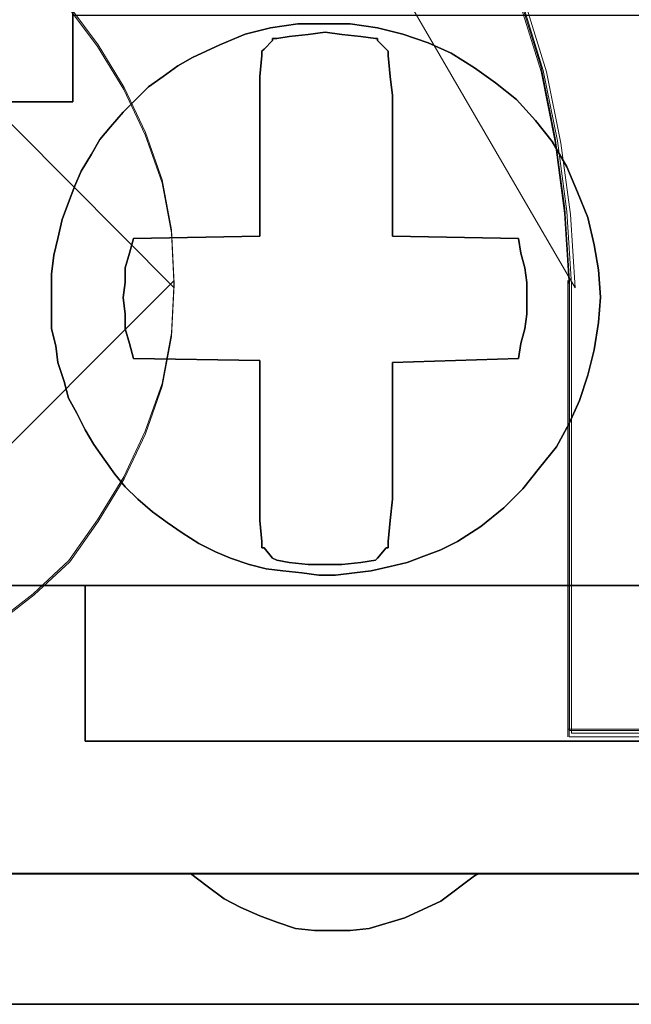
# Model space of a CAD drawing. Header units: millimetres. Extents: x -1290 to 1795, y -4192 to -1311.
# Tile 213 of 256: x 536.57 to 537.97, y -3236.39 to -3234.14. Entities that reach past the tile are written whole.
import ezdxf

# ---------------------------------------------------------------- set-up
doc = ezdxf.new("R2010")
doc.units = ezdxf.units.MM
doc.layers.add('33', color=7, linetype='Continuous')
doc.layers.add('Aparatura', color=7, linetype='Continuous', lineweight=13)

# ---------------------------------------------------------------- blocks, each defined once
blk = doc.blocks.new('*U23')
at = {"layer": '33', "color": 7}
for points in [[(42.997629, -21.780052), (44.008513, -21.780052), (44.008513, -20.985798), (44.008513, -20.793251), (44.008513, -18.988128), (44.152925, -18.988128), (50.001612, -18.988128), (51.012496, -18.988128), (56.861183, -18.988128), (57.005595, -18.988128), (57.005595, -20.793251), (57.005595, -20.985798), (57.005595, -21.780052), (57.99241, -21.780052)], [(42.997629, -21.780052), (44.008513, -21.780052), (44.008513, -20.985798), (44.008513, -20.793251), (44.008513, -18.988128), (44.152925, -18.988128), (50.001612, -18.988128), (51.012496, -18.988128), (56.861183, -18.988128), (57.005595, -18.988128), (57.005595, -20.793251), (57.005595, -20.985798), (57.005595, -21.780052), (57.99241, -21.780052)], [(42.997629, -21.780052), (44.008513, -21.780052), (44.008513, -20.985798), (44.008513, -20.793251), (44.008513, -18.988128), (44.152925, -18.988128), (50.001612, -18.988128), (51.012496, -18.988128), (56.861183, -18.988128), (57.005595, -18.988128), (57.005595, -20.793251), (57.005595, -20.985798), (57.005595, -21.780052), (57.99241, -21.780052)], [(42.997629, -21.780052), (44.008513, -21.780052), (44.008513, -20.985798), (44.008513, -20.793251), (44.008513, -18.988128), (44.152925, -18.988128), (50.001612, -18.988128), (51.012496, -18.988128), (56.861183, -18.988128), (57.005595, -18.988128), (57.005595, -20.793251), (57.005595, -20.985798), (57.005595, -21.780052), (57.99241, -21.780052)], [(42.997629, -21.780052), (44.008513, -21.780052), (44.008513, -20.985798), (44.008513, -20.793251), (44.008513, -18.988128), (44.152925, -18.988128), (50.001612, -18.988128), (51.012496, -18.988128), (56.861183, -18.988128), (57.005595, -18.988128), (57.005595, -20.793251), (57.005595, -20.985798), (57.005595, -21.780052), (57.99241, -21.780052)], [(42.997629, -21.780052), (44.008513, -21.780052), (44.008513, -20.985798), (44.008513, -20.793251), (44.008513, -18.988128), (44.152925, -18.988128), (50.001612, -18.988128), (51.012496, -18.988128), (56.861183, -18.988128), (57.005595, -18.988128), (57.005595, -20.793251), (57.005595, -20.985798), (57.005595, -21.780052), (57.99241, -21.780052)], [(42.997629, -21.780052), (44.008513, -21.780052), (44.008513, -20.985798), (44.008513, -20.793251), (44.008513, -18.988128), (44.152925, -18.988128), (44.152925, -18.988128), (50.001612, -18.988128), (51.012496, -18.988128), (56.861183, -18.988128), (57.005595, -18.988128), (57.005595, -20.793251), (57.005595, -20.985798), (57.005595, -21.780052), (57.99241, -21.780052)], [(42.997629, -21.780052), (44.008513, -21.780052), (44.008513, -20.985798), (44.008513, -20.793251), (44.008513, -18.988128), (44.152925, -18.988128), (44.152925, -18.988128), (50.001612, -18.988128), (51.012496, -18.988128), (56.861183, -18.988128), (57.005595, -18.988128), (57.005595, -20.793251), (57.005595, -20.985798), (57.005595, -21.780052), (57.99241, -21.780052)], [(57.991836, -21.778594), (57.005015, -21.778594), (57.005015, -20.984579), (57.005015, -20.792091), (56.860602, -20.792091), (51.011883, -20.792091), (50.000994, -20.792091), (44.152275, -20.792091), (44.007862, -20.792091), (44.007862, -20.984579), (44.007862, -21.778594), (42.996972, -21.778594), (42.996972, -20.984579), (42.996972, -20.792091), (42.852559, -20.792091), (37.00384, -20.792091), (35.992951, -20.792091), (30.144232, -20.792091), (29.999819, -20.792091), (29.999819, -20.984579), (29.999819, -21.778594), (29.012998, -21.778594)], [(28.844516, -27.312634), (30.144232, -27.312634), (42.852559, -27.312634), (44.152275, -27.312634), (56.860602, -27.312634), (58.160317, -27.312634), (70.844576, -27.312634), (72.144291, -27.312634), (84.852619, -27.312634), (86.152334, -27.312634), (98.860662, -27.312634), (100.160377, -27.312634), (112.820567, -27.312634), (114.120282, -27.312634), (126.852679, -27.312634), (128.152394, -27.312634)], [(57.991836, -21.778594), (57.005015, -21.778594), (57.005015, -20.984579), (57.005015, -20.792091), (56.860602, -20.792091), (51.011883, -20.792091), (50.000994, -20.792091), (44.152275, -20.792091), (44.007862, -20.792091), (44.007862, -20.984579), (44.007862, -21.778594), (42.996972, -21.778594), (42.996972, -20.984579), (42.996972, -20.792091), (42.852559, -20.792091), (37.00384, -20.792091), (35.992951, -20.792091), (30.144232, -20.792091), (29.999819, -20.792091), (29.999819, -20.984579), (29.999819, -21.778594), (29.012998, -21.778594)], [(28.844516, -27.312634), (30.144232, -27.312634), (42.852559, -27.312634), (44.152275, -27.312634), (56.860602, -27.312634), (58.160317, -27.312634), (70.844576, -27.312634), (72.144291, -27.312634), (84.852619, -27.312634), (86.152334, -27.312634), (98.860662, -27.312634), (100.160377, -27.312634), (112.820567, -27.312634), (114.120282, -27.312634), (126.852679, -27.312634), (128.152394, -27.312634)], [(28.844516, -27.312634), (30.144232, -27.312634), (42.852559, -27.312634), (44.152275, -27.312634), (56.860602, -27.312634), (58.160317, -27.312634), (70.844576, -27.312634), (72.144291, -27.312634), (84.852619, -27.312634), (86.152334, -27.312634), (98.860662, -27.312634), (100.160377, -27.312634), (112.820567, -27.312634), (114.120282, -27.312634), (126.852679, -27.312634), (128.152394, -27.312634)], [(57.991836, -21.778594), (57.005015, -21.778594), (57.005015, -20.984579), (57.005015, -20.792091), (56.860602, -20.792091), (51.011883, -20.792091), (50.000994, -20.792091), (44.152275, -20.792091), (44.007862, -20.792091), (44.007862, -20.984579), (44.007862, -21.778594), (42.996972, -21.778594), (42.996972, -20.984579), (42.996972, -20.792091), (42.852559, -20.792091), (37.00384, -20.792091), (35.992951, -20.792091), (30.144232, -20.792091), (29.999819, -20.792091), (29.999819, -20.984579), (29.999819, -21.778594), (29.012998, -21.778594)], [(28.844516, -27.312634), (30.144232, -27.312634), (42.852559, -27.312634), (44.152275, -27.312634), (56.860602, -27.312634), (58.160317, -27.312634), (70.844576, -27.312634), (72.144291, -27.312634), (84.852619, -27.312634), (86.152334, -27.312634), (98.860662, -27.312634), (100.160377, -27.312634), (112.820567, -27.312634), (114.120282, -27.312634), (126.852679, -27.312634), (128.152394, -27.312634)], [(57.991836, -21.778594), (57.005015, -21.778594), (57.005015, -20.984579), (57.005015, -20.792091), (56.860602, -20.792091), (51.011883, -20.792091), (50.000994, -20.792091), (44.152275, -20.792091), (44.007862, -20.792091), (44.007862, -20.984579), (44.007862, -21.778594), (42.996972, -21.778594), (42.996972, -20.984579), (42.996972, -20.792091), (42.852559, -20.792091), (37.00384, -20.792091), (35.992951, -20.792091), (30.144232, -20.792091), (29.999819, -20.792091), (29.999819, -20.984579), (29.999819, -21.778594), (29.012998, -21.778594)], [(58.160891, -27.310838), (56.861183, -27.310838), (56.861183, -28.057099), (56.861183, -28.610777), (56.861183, -29.092236), (44.152925, -29.092236), (44.152925, -28.610777), (44.152925, -28.057099), (44.152925, -27.310838), (42.853217, -27.310838), (42.853217, -28.057099), (42.853217, -28.610777), (42.853217, -29.092236), (30.144959, -29.092236), (30.144959, -28.610777), (30.144959, -28.057099), (30.144959, -27.310838), (28.84525, -27.310838)], [(27.641817, -30.608832), (31.348392, -30.608832), (34.6458, -30.608832), (38.352375, -30.608832), (41.649783, -30.608832), (45.356358, -30.608832), (48.653766, -30.608832), (52.360341, -30.608832), (55.657749, -30.608832), (59.364324, -30.608832), (62.637664, -30.608832), (66.368307, -30.608832), (69.641647, -30.608832), (73.348222, -30.608832), (76.64563, -30.608832), (80.352205, -30.608832), (83.649613, -30.608832), (87.356188, -30.608832)], [(58.160891, -27.310838), (56.861183, -27.310838), (56.861183, -28.057099), (56.861183, -28.610777), (56.861183, -29.092236), (44.152925, -29.092236), (44.152925, -28.610777), (44.152925, -28.057099), (44.152925, -27.310838), (42.853217, -27.310838), (42.853217, -28.057099), (42.853217, -28.610777), (42.853217, -29.092236), (30.144959, -29.092236), (30.144959, -28.610777), (30.144959, -28.057099), (30.144959, -27.310838), (28.84525, -27.310838)], [(27.641817, -30.608832), (31.348392, -30.608832), (34.6458, -30.608832), (38.352375, -30.608832), (41.649783, -30.608832), (45.356358, -30.608832), (48.653766, -30.608832), (52.360341, -30.608832), (55.657749, -30.608832), (59.364324, -30.608832), (62.637664, -30.608832), (66.368307, -30.608832), (69.641647, -30.608832), (73.348222, -30.608832), (76.64563, -30.608832), (80.352205, -30.608832), (83.649613, -30.608832), (87.356188, -30.608832)], [(58.160891, -27.310838), (56.861183, -27.310838), (56.861183, -28.057099), (56.861183, -28.610777), (56.861183, -29.092236), (44.152925, -29.092236), (44.152925, -28.610777), (44.152925, -28.057099), (44.152925, -27.310838), (42.853217, -27.310838), (42.853217, -28.057099), (42.853217, -28.610777), (42.853217, -29.092236), (30.144959, -29.092236), (30.144959, -28.610777), (30.144959, -28.057099), (30.144959, -27.310838), (28.84525, -27.310838)], [(27.641817, -30.608832), (31.348392, -30.608832), (34.6458, -30.608832), (38.352375, -30.608832), (41.649783, -30.608832), (45.356358, -30.608832), (48.653766, -30.608832), (52.360341, -30.608832), (55.657749, -30.608832), (59.364324, -30.608832), (62.637664, -30.608832), (66.368307, -30.608832), (69.641647, -30.608832), (73.348222, -30.608832), (76.64563, -30.608832), (80.352205, -30.608832), (83.649613, -30.608832), (87.356188, -30.608832)], [(58.160891, -27.310838), (56.861183, -27.310838), (56.861183, -28.057099), (56.861183, -28.610777), (56.861183, -29.092236), (44.152925, -29.092236), (44.152925, -28.610777), (44.152925, -28.057099), (44.152925, -27.310838), (42.853217, -27.310838), (42.853217, -28.057099), (42.853217, -28.610777), (42.853217, -29.092236), (30.144959, -29.092236), (30.144959, -28.610777), (30.144959, -28.057099), (30.144959, -27.310838), (28.84525, -27.310838)], [(27.641817, -30.608832), (31.348392, -30.608832), (34.6458, -30.608832), (38.352375, -30.608832), (41.649783, -30.608832), (45.356358, -30.608832), (48.653766, -30.608832), (52.360341, -30.608832), (55.657749, -30.608832), (59.364324, -30.608832), (62.637664, -30.608832), (66.368307, -30.608832), (69.641647, -30.608832), (73.348222, -30.608832), (76.64563, -30.608832), (80.352205, -30.608832), (83.649613, -30.608832), (87.356188, -30.608832)], [(27.641817, -30.608832), (31.348392, -30.608832), (34.6458, -30.608832), (38.352375, -30.608832), (41.649783, -30.608832), (45.356358, -30.608832), (48.653766, -30.608832), (52.360341, -30.608832), (55.657749, -30.608832), (59.364324, -30.608832), (62.637664, -30.608832), (66.368307, -30.608832), (69.641647, -30.608832), (73.348222, -30.608832), (76.64563, -30.608832), (80.352205, -30.608832), (83.649613, -30.608832), (87.356188, -30.608832)], [(58.160891, -27.310838), (56.861183, -27.310838), (56.861183, -28.057099), (56.861183, -28.610777), (56.861183, -29.092236), (44.152925, -29.092236), (44.152925, -29.092236), (44.152925, -28.610777), (44.152925, -28.057099), (44.152925, -27.310838), (42.853217, -27.310838), (42.853217, -28.057099), (42.853217, -28.610777), (42.853217, -29.092236), (30.144959, -29.092236), (30.144959, -28.610777), (30.144959, -28.057099), (30.144959, -27.310838), (28.84525, -27.310838)], [(27.641817, -30.608832), (31.348392, -30.608832), (34.6458, -30.608832), (38.352375, -30.608832), (41.649783, -30.608832), (45.356358, -30.608832), (48.653766, -30.608832), (52.360341, -30.608832), (55.657749, -30.608832), (59.364324, -30.608832), (62.637664, -30.608832), (66.368307, -30.608832), (69.641647, -30.608832), (73.348222, -30.608832), (76.64563, -30.608832), (80.352205, -30.608832), (83.649613, -30.608832), (87.356188, -30.608832)], [(58.160891, -27.310838), (56.861183, -27.310838), (56.861183, -28.057099), (56.861183, -28.610777), (56.861183, -29.092236), (44.152925, -29.092236), (44.152925, -29.092236), (44.152925, -28.610777), (44.152925, -28.057099), (44.152925, -27.310838), (42.853217, -27.310838), (42.853217, -28.057099), (42.853217, -28.610777), (42.853217, -29.092236), (30.144959, -29.092236), (30.144959, -28.610777), (30.144959, -28.057099), (30.144959, -27.310838), (28.84525, -27.310838)], [(27.641817, -30.608832), (31.348392, -30.608832), (34.6458, -30.608832), (38.352375, -30.608832), (41.649783, -30.608832), (45.356358, -30.608832), (48.653766, -30.608832), (52.360341, -30.608832), (55.657749, -30.608832), (59.364324, -30.608832), (62.637664, -30.608832), (66.368307, -30.608832), (69.641647, -30.608832), (73.348222, -30.608832), (76.64563, -30.608832), (80.352205, -30.608832), (83.649613, -30.608832), (87.356188, -30.608832)], [(58.160891, -27.310838), (56.861183, -27.310838), (56.861183, -28.057099), (56.861183, -28.610777), (56.861183, -29.092236), (44.152925, -29.092236), (44.152925, -29.092236), (44.152925, -28.610777), (44.152925, -28.057099), (44.152925, -27.310838), (42.853217, -27.310838), (42.853217, -28.057099), (42.853217, -28.610777), (42.853217, -29.092236), (30.144959, -29.092236), (30.144959, -28.610777), (30.144959, -28.057099), (30.144959, -27.310838), (28.84525, -27.310838)], [(27.641817, -30.608832), (31.348392, -30.608832), (34.6458, -30.608832), (38.352375, -30.608832), (41.649783, -30.608832), (45.356358, -30.608832), (48.653766, -30.608832), (52.360341, -30.608832), (55.657749, -30.608832), (59.364324, -30.608832), (62.637664, -30.608832), (66.368307, -30.608832), (69.641647, -30.608832), (73.348222, -30.608832), (76.64563, -30.608832), (80.352205, -30.608832), (83.649613, -30.608832), (87.356188, -30.608832)], [(58.160891, -27.310838), (56.861183, -27.310838), (56.861183, -28.057099), (56.861183, -28.610777), (56.861183, -29.092236), (44.152925, -29.092236), (44.152925, -29.092236), (44.152925, -28.610777), (44.152925, -28.057099), (44.152925, -27.310838), (42.853217, -27.310838), (42.853217, -28.057099), (42.853217, -28.610777), (42.853217, -29.092236), (30.144959, -29.092236), (30.144959, -28.610777), (30.144959, -28.057099), (30.144959, -27.310838), (28.84525, -27.310838)], [(27.641817, -30.608832), (31.348392, -30.608832), (34.6458, -30.608832), (38.352375, -30.608832), (41.649783, -30.608832), (45.356358, -30.608832), (48.653766, -30.608832), (52.360341, -30.608832), (55.657749, -30.608832), (59.364324, -30.608832), (62.637664, -30.608832), (66.368307, -30.608832), (69.641647, -30.608832), (73.348222, -30.608832), (76.64563, -30.608832), (80.352205, -30.608832), (83.649613, -30.608832), (87.356188, -30.608832)], [(58.160891, -27.310838), (56.861183, -27.310838), (56.861183, -28.057099), (56.861183, -28.610777), (56.861183, -29.092236), (44.152925, -29.092236), (44.152925, -28.610777), (44.152925, -28.057099), (44.152925, -27.310838), (42.853217, -27.310838), (42.853217, -28.057099), (42.853217, -28.610777), (42.853217, -29.092236), (30.144959, -29.092236), (30.144959, -28.610777), (30.144959, -28.057099), (30.144959, -27.310838), (28.84525, -27.310838)], [(27.641817, -30.608832), (31.348392, -30.608832), (34.6458, -30.608832), (38.352375, -30.608832), (41.649783, -30.608832), (45.356358, -30.608832), (48.653766, -30.608832), (52.360341, -30.608832), (55.657749, -30.608832), (59.364324, -30.608832), (62.637664, -30.608832), (66.368307, -30.608832), (69.641647, -30.608832), (73.348222, -30.608832), (76.64563, -30.608832), (80.352205, -30.608832), (83.649613, -30.608832), (87.356188, -30.608832)], [(58.160891, -27.310838), (56.861183, -27.310838), (56.861183, -28.057099), (56.861183, -28.610777), (56.861183, -29.092236), (44.152925, -29.092236), (44.152925, -28.610777), (44.152925, -28.057099), (44.152925, -27.310838), (42.853217, -27.310838), (42.853217, -28.057099), (42.853217, -28.610777), (42.853217, -29.092236), (30.144959, -29.092236), (30.144959, -28.610777), (30.144959, -28.057099), (30.144959, -27.310838), (28.84525, -27.310838)], [(52.360177, -30.607035), (48.653597, -30.607035), (48.60546, -30.63114), (48.22036, -30.920402), (47.811192, -31.113242), (47.402024, -31.233768), (47.185406, -31.257873), (46.992856, -31.257873), (46.776238, -31.257873), (46.55962, -31.233768), (46.343001, -31.161452), (46.150452, -31.089137), (45.933833, -30.992717), (45.741284, -30.896296), (45.548734, -30.751666), (45.356185, -30.607035), (41.649604, -30.607035)], [(-1.818475, -32.101551), (169.50256, -32.101551)], [(52.360177, -30.607035), (48.653597, -30.607035), (48.60546, -30.63114), (48.22036, -30.920402), (47.811192, -31.113242), (47.402024, -31.233768), (47.185406, -31.257873), (46.992856, -31.257873), (46.776238, -31.257873), (46.55962, -31.233768), (46.343001, -31.161452), (46.150452, -31.089137), (45.933833, -30.992717), (45.741284, -30.896296), (45.548734, -30.751666), (45.356185, -30.607035), (41.649604, -30.607035)], [(-1.818475, -32.101551), (169.50256, -32.101551)], [(52.360177, -30.607035), (48.653597, -30.607035), (48.60546, -30.63114), (48.22036, -30.920402), (47.811192, -31.113242), (47.402024, -31.233768), (47.185406, -31.257873), (46.992856, -31.257873), (46.776238, -31.257873), (46.55962, -31.233768), (46.343001, -31.161452), (46.150452, -31.089137), (45.933833, -30.992717), (45.741284, -30.896296), (45.548734, -30.751666), (45.356185, -30.607035), (41.649604, -30.607035)], [(-1.818475, -32.101551), (169.50256, -32.101551)], [(52.360177, -30.607035), (48.653597, -30.607035), (48.60546, -30.63114), (48.22036, -30.920402), (47.811192, -31.113242), (47.402024, -31.233768), (47.185406, -31.257873), (46.992856, -31.257873), (46.776238, -31.257873), (46.55962, -31.233768), (46.343001, -31.161452), (46.150452, -31.089137), (45.933833, -30.992717), (45.741284, -30.896296), (45.548734, -30.751666), (45.356185, -30.607035), (41.649604, -30.607035)], [(-1.818475, -32.101551), (169.50256, -32.101551)], [(-1.818475, -32.101551), (169.50256, -32.101551)], [(52.360177, -30.607035), (48.653597, -30.607035), (48.60546, -30.63114), (48.22036, -30.920402), (47.811192, -31.113242), (47.402024, -31.233768), (47.185406, -31.257873), (46.992856, -31.257873), (46.776238, -31.257873), (46.55962, -31.233768), (46.343001, -31.161452), (46.150452, -31.089137), (45.933833, -30.992717), (45.741284, -30.896296), (45.548734, -30.751666), (45.356185, -30.607035), (41.649604, -30.607035)], [(-1.818475, -32.101551), (169.50256, -32.101551)], [(52.360177, -30.607035), (48.653597, -30.607035), (48.60546, -30.63114), (48.22036, -30.920402), (47.811192, -31.113242), (47.402024, -31.233768), (47.185406, -31.257873), (46.992856, -31.257873), (46.776238, -31.257873), (46.55962, -31.233768), (46.343001, -31.161452), (46.150452, -31.089137), (45.933833, -30.992717), (45.741284, -30.896296), (45.548734, -30.751666), (45.356185, -30.607035), (41.649604, -30.607035)]]:
    blk.add_lwpolyline(points, dxfattribs=at)
for points in [[(44.008556, -18.986816), (44.008556, -20.98609), (44.008556, -18.986816)], [(49.664841, -22.523703), (49.785211, -22.812481), (49.905582, -23.10126), (49.977804, -23.414103), (50.025953, -23.702881), (50.050027, -24.015724), (50.025953, -24.304502), (49.977804, -24.617345), (49.905582, -24.906123), (49.809286, -25.194901), (49.688915, -25.459614), (49.54447, -25.724327), (49.351877, -25.964976), (49.159284, -26.205624), (48.942617, -26.422208), (48.677802, -26.638791), (48.412987, -26.807245), (48.220394, -26.903504), (48.027801, -26.975699), (47.835208, -27.047893), (47.642615, -27.096023), (47.425948, -27.144153), (47.233355, -27.168218), (47.016688, -27.192282), (46.824095, -27.192282), (46.631502, -27.168218), (46.414835, -27.144153), (46.222242, -27.120088), (46.029649, -27.071958), (45.812982, -26.999764), (45.644463, -26.927569), (45.45187, -26.83131), (45.259277, -26.710986), (45.090758, -26.590661), (44.922239, -26.470337), (44.753721, -26.325948), (44.609276, -26.181559), (44.488905, -26.03717), (44.368535, -25.868716), (44.248164, -25.700262), (44.151868, -25.531808), (44.055571, -25.33929), (43.959275, -25.170836), (43.911126, -24.978317), (43.838904, -24.761734), (43.81483, -24.569215), (43.766682, -24.376696), (43.766682, -24.160113), (43.766682, -23.943529), (43.766682, -23.75101), (43.790756, -23.534427), (43.838904, -23.341908), (43.887052, -23.125324), (43.959275, -22.932806), (44.031497, -22.740287), (44.103719, -22.571833), (44.22409, -22.379314), (44.320386, -22.21086), (44.440757, -22.066471), (44.585202, -21.898018), (44.729646, -21.753629), (44.874091, -21.609239), (45.04261, -21.488915), (45.211129, -21.368591), (45.379648, -21.272332), (45.692611, -21.127943), (45.981501, -21.007618), (46.27039, -20.935424), (46.583354, -20.887294), (46.896317, -20.887294), (47.185207, -20.887294), (47.49817, -20.935424), (47.78706, -21.007618), (48.075949, -21.103878), (48.340764, -21.224202), (48.60558, -21.392656), (48.846321, -21.56111), (49.087062, -21.753629), (49.303729, -21.994277), (49.496322, -22.234925), (49.664841, -22.523703)], [(49.664841, -22.523703), (49.785211, -22.812481), (49.905582, -23.10126), (49.977804, -23.414103), (50.025953, -23.702881), (50.050027, -24.015724), (50.025953, -24.304502), (49.977804, -24.617345), (49.905582, -24.906123), (49.809286, -25.194901), (49.688915, -25.459614), (49.54447, -25.724327), (49.351877, -25.964976), (49.159284, -26.205624), (48.942617, -26.422208), (48.677802, -26.638791), (48.412987, -26.807245), (48.220394, -26.903504), (48.027801, -26.975699), (47.835208, -27.047893), (47.642615, -27.096023), (47.425948, -27.144153), (47.233355, -27.168218), (47.016688, -27.192282), (46.824095, -27.192282), (46.631502, -27.168218), (46.414835, -27.144153), (46.222242, -27.120088), (46.029649, -27.071958), (45.812982, -26.999764), (45.644463, -26.927569), (45.45187, -26.83131), (45.259277, -26.710986), (45.090758, -26.590661), (44.922239, -26.470337), (44.753721, -26.325948), (44.609276, -26.181559), (44.488905, -26.03717), (44.368535, -25.868716), (44.248164, -25.700262), (44.151868, -25.531808), (44.055571, -25.33929), (43.959275, -25.170836), (43.911126, -24.978317), (43.838904, -24.761734), (43.81483, -24.569215), (43.766682, -24.376696), (43.766682, -24.160113), (43.766682, -23.943529), (43.766682, -23.75101), (43.790756, -23.534427), (43.838904, -23.341908), (43.887052, -23.125324), (43.959275, -22.932806), (44.031497, -22.740287), (44.103719, -22.571833), (44.22409, -22.379314), (44.320386, -22.21086), (44.440757, -22.066471), (44.585202, -21.898018), (44.729646, -21.753629), (44.874091, -21.609239), (45.04261, -21.488915), (45.211129, -21.368591), (45.379648, -21.272332), (45.692611, -21.127943), (45.981501, -21.007618), (46.27039, -20.935424), (46.583354, -20.887294), (46.896317, -20.887294), (47.185207, -20.887294), (47.49817, -20.935424), (47.78706, -21.007618), (48.075949, -21.103878), (48.340764, -21.224202), (48.60558, -21.392656), (48.846321, -21.56111), (49.087062, -21.753629), (49.303729, -21.994277), (49.496322, -22.234925), (49.664841, -22.523703)], [(43.838904, -23.341908), (43.887052, -23.125324), (43.959275, -22.932806), (44.031497, -22.740287), (44.103719, -22.571833), (44.22409, -22.379314), (44.320386, -22.21086), (44.440757, -22.066471), (44.585202, -21.898018), (44.729646, -21.753629), (44.874091, -21.609239), (45.04261, -21.488915), (45.211129, -21.368591), (45.379648, -21.272332), (45.692611, -21.127943), (45.981501, -21.007618), (46.27039, -20.935424), (46.583354, -20.887294), (46.896317, -20.887294), (47.185207, -20.887294), (47.49817, -20.935424), (47.78706, -21.007618), (48.075949, -21.103878), (48.340764, -21.224202), (48.60558, -21.392656), (48.846321, -21.56111), (49.087062, -21.753629), (49.303729, -21.994277), (49.496322, -22.234925), (49.664841, -22.523703), (49.785211, -22.812481), (49.905582, -23.10126), (49.977804, -23.414103), (50.025953, -23.702881), (50.050027, -24.015724), (50.025953, -24.304502), (49.977804, -24.617345), (49.905582, -24.906123), (49.809286, -25.194901), (49.688915, -25.459614), (49.54447, -25.724327), (49.351877, -25.964976), (49.159284, -26.205624), (48.942617, -26.422208), (48.677802, -26.638791), (48.412987, -26.807245), (48.220394, -26.903504), (48.027801, -26.975699), (47.835208, -27.047893), (47.642615, -27.096023), (47.425948, -27.144153), (47.233355, -27.168218), (47.016688, -27.192282), (46.824095, -27.192282), (46.631502, -27.168218), (46.414835, -27.144153), (46.222242, -27.120088), (46.029649, -27.071958), (45.812982, -26.999764), (45.644463, -26.927569), (45.45187, -26.83131), (45.259277, -26.710986), (45.090758, -26.590661), (44.922239, -26.470337), (44.753721, -26.325948), (44.609276, -26.181559), (44.488905, -26.03717), (44.368535, -25.868716), (44.248164, -25.700262), (44.151868, -25.531808), (44.055571, -25.33929), (43.959275, -25.170836), (43.911126, -24.978317), (43.838904, -24.761734), (43.81483, -24.569215), (43.766682, -24.376696), (43.766682, -24.160113), (43.766682, -23.943529), (43.766682, -23.75101), (43.790756, -23.534427), (43.838904, -23.341908)], [(43.838904, -23.341908), (43.887052, -23.125324), (43.959275, -22.932806), (44.031497, -22.740287), (44.103719, -22.571833), (44.22409, -22.379314), (44.320386, -22.21086), (44.440757, -22.066471), (44.585202, -21.898018), (44.729646, -21.753629), (44.874091, -21.609239), (45.04261, -21.488915), (45.211129, -21.368591), (45.379648, -21.272332), (45.692611, -21.127943), (45.981501, -21.007618), (46.27039, -20.935424), (46.583354, -20.887294), (46.896317, -20.887294), (47.185207, -20.887294), (47.49817, -20.935424), (47.78706, -21.007618), (48.075949, -21.103878), (48.340764, -21.224202), (48.60558, -21.392656), (48.846321, -21.56111), (49.087062, -21.753629), (49.303729, -21.994277), (49.496322, -22.234925), (49.664841, -22.523703), (49.785211, -22.812481), (49.905582, -23.10126), (49.977804, -23.414103), (50.025953, -23.702881), (50.050027, -24.015724), (50.025953, -24.304502), (49.977804, -24.617345), (49.905582, -24.906123), (49.809286, -25.194901), (49.688915, -25.459614), (49.54447, -25.724327), (49.351877, -25.964976), (49.159284, -26.205624), (48.942617, -26.422208), (48.677802, -26.638791), (48.412987, -26.807245), (48.220394, -26.903504), (48.027801, -26.975699), (47.835208, -27.047893), (47.642615, -27.096023), (47.425948, -27.144153), (47.233355, -27.168218), (47.016688, -27.192282), (46.824095, -27.192282), (46.631502, -27.168218), (46.414835, -27.144153), (46.222242, -27.120088), (46.029649, -27.071958), (45.812982, -26.999764), (45.644463, -26.927569), (45.45187, -26.83131), (45.259277, -26.710986), (45.090758, -26.590661), (44.922239, -26.470337), (44.753721, -26.325948), (44.609276, -26.181559), (44.488905, -26.03717), (44.368535, -25.868716), (44.248164, -25.700262), (44.151868, -25.531808), (44.055571, -25.33929), (43.959275, -25.170836), (43.911126, -24.978317), (43.838904, -24.761734), (43.81483, -24.569215), (43.766682, -24.376696), (43.766682, -24.160113), (43.766682, -23.943529), (43.766682, -23.75101), (43.790756, -23.534427), (43.838904, -23.341908)], [(44.031497, -22.740287), (43.959275, -22.932806), (43.887052, -23.125324), (43.838904, -23.341908), (43.790756, -23.534427), (43.766682, -23.75101), (43.766682, -23.943529), (43.766682, -24.160113), (43.766682, -24.376696), (43.81483, -24.569215), (43.838904, -24.761734), (43.911126, -24.978317), (43.959275, -25.170836), (44.055571, -25.33929), (44.151868, -25.531808), (44.248164, -25.700262), (44.368535, -25.868716), (44.488905, -26.03717), (44.609276, -26.181559), (44.753721, -26.325948), (44.922239, -26.470337), (45.090758, -26.590661), (45.259277, -26.710986), (45.45187, -26.83131), (45.644463, -26.927569), (45.812982, -26.999764), (46.029649, -27.071958), (46.222242, -27.120088), (46.414835, -27.144153), (46.631502, -27.168218), (46.824095, -27.192282), (47.016688, -27.192282), (47.233355, -27.168218), (47.425948, -27.144153), (47.642615, -27.096023), (47.835208, -27.047893), (48.027801, -26.975699), (48.220394, -26.903504), (48.412987, -26.807245), (48.677802, -26.638791), (48.942617, -26.422208), (49.159284, -26.205624), (49.351877, -25.964976), (49.54447, -25.724327), (49.688915, -25.459614), (49.809286, -25.194901), (49.905582, -24.906123), (49.977804, -24.617345), (50.025953, -24.304502), (50.050027, -24.015724), (50.025953, -23.702881), (49.977804, -23.414103), (49.905582, -23.10126), (49.785211, -22.812481), (49.664841, -22.523703), (49.496322, -22.234925), (49.303729, -21.994277), (49.087062, -21.753629), (48.846321, -21.56111), (48.60558, -21.392656), (48.340764, -21.224202), (48.075949, -21.103878), (47.78706, -21.007618), (47.49817, -20.935424), (47.185207, -20.887294), (46.896317, -20.887294), (46.583354, -20.887294), (46.27039, -20.935424), (45.981501, -21.007618), (45.692611, -21.127943), (45.379648, -21.272332), (45.211129, -21.368591), (45.04261, -21.488915), (44.874091, -21.609239), (44.729646, -21.753629), (44.585202, -21.898018), (44.440757, -22.066471), (44.320386, -22.21086), (44.22409, -22.379314), (44.103719, -22.571833), (44.031497, -22.740287)], [(44.031497, -22.740287), (43.959275, -22.932806), (43.887052, -23.125324), (43.838904, -23.341908), (43.790756, -23.534427), (43.766682, -23.75101), (43.766682, -23.943529), (43.766682, -24.160113), (43.766682, -24.376696), (43.81483, -24.569215), (43.838904, -24.761734), (43.911126, -24.978317), (43.959275, -25.170836), (44.055571, -25.33929), (44.151868, -25.531808), (44.248164, -25.700262), (44.368535, -25.868716), (44.488905, -26.03717), (44.609276, -26.181559), (44.753721, -26.325948), (44.922239, -26.470337), (45.090758, -26.590661), (45.259277, -26.710986), (45.45187, -26.83131), (45.644463, -26.927569), (45.812982, -26.999764), (46.029649, -27.071958), (46.222242, -27.120088), (46.414835, -27.144153), (46.631502, -27.168218), (46.824095, -27.192282), (47.016688, -27.192282), (47.233355, -27.168218), (47.425948, -27.144153), (47.642615, -27.096023), (47.835208, -27.047893), (48.027801, -26.975699), (48.220394, -26.903504), (48.412987, -26.807245), (48.677802, -26.638791), (48.942617, -26.422208), (49.159284, -26.205624), (49.351877, -25.964976), (49.54447, -25.724327), (49.688915, -25.459614), (49.809286, -25.194901), (49.905582, -24.906123), (49.977804, -24.617345), (50.025953, -24.304502), (50.050027, -24.015724), (50.025953, -23.702881), (49.977804, -23.414103), (49.905582, -23.10126), (49.785211, -22.812481), (49.664841, -22.523703), (49.496322, -22.234925), (49.303729, -21.994277), (49.087062, -21.753629), (48.846321, -21.56111), (48.60558, -21.392656), (48.340764, -21.224202), (48.075949, -21.103878), (47.78706, -21.007618), (47.49817, -20.935424), (47.185207, -20.887294), (46.896317, -20.887294), (46.583354, -20.887294), (46.27039, -20.935424), (45.981501, -21.007618), (45.692611, -21.127943), (45.379648, -21.272332), (45.211129, -21.368591), (45.04261, -21.488915), (44.874091, -21.609239), (44.729646, -21.753629), (44.585202, -21.898018), (44.440757, -22.066471), (44.320386, -22.21086), (44.22409, -22.379314), (44.103719, -22.571833), (44.031497, -22.740287)], [(49.135721, -24.545441), (49.183872, -24.377009), (49.207947, -24.208576), (49.207947, -24.016082), (49.207947, -23.847649), (49.183872, -23.679216), (49.135721, -23.510784), (49.111646, -23.342351), (47.667121, -23.318289), (47.667121, -21.706148), (47.643046, -21.489592), (47.618971, -21.248974), (47.618971, -21.20085), (47.594895, -21.176789), (47.498594, -21.080541), (47.498594, -21.056479), (47.474518, -21.056479), (47.30599, -21.032418), (47.089312, -21.008356), (46.896708, -20.984294), (46.704105, -21.008356), (46.487427, -21.032418), (46.342974, -21.056479), (46.294823, -21.056479), (46.294823, -21.080541), (46.198522, -21.176789), (46.174446, -21.20085), (46.174446, -21.248974), (46.150371, -21.489592), (46.150371, -21.706148), (46.150371, -23.318289), (44.705847, -23.342351), (44.657696, -23.510784), (44.609545, -23.679216), (44.609545, -23.847649), (44.585469, -24.016082), (44.609545, -24.208576), (44.609545, -24.377009), (44.657696, -24.545441), (44.705847, -24.713874), (46.150371, -24.737936), (46.150371, -26.326015), (46.150371, -26.566633), (46.174446, -26.807251), (46.174446, -26.879436), (46.198522, -26.879436), (46.294823, -26.999745), (46.342974, -27.023807), (46.487427, -27.047869), (46.704105, -27.071931), (46.896708, -27.071931), (47.089312, -27.071931), (47.30599, -27.047869), (47.474518, -27.023807), (47.498594, -26.999745), (47.594895, -26.879436), (47.618971, -26.879436), (47.618971, -26.807251), (47.643046, -26.566633), (47.667121, -26.326015), (47.667121, -24.761998), (49.111646, -24.713874), (49.135721, -24.545441)], [(49.111646, -23.342351), (47.667121, -23.318289), (47.667121, -21.706148), (47.643046, -21.489592), (47.618971, -21.248974), (47.618971, -21.20085), (47.594895, -21.176789), (47.498594, -21.080541), (47.498594, -21.056479), (47.474518, -21.056479), (47.30599, -21.032418), (47.089312, -21.008356), (46.896708, -20.984294), (46.704105, -21.008356), (46.487427, -21.032418), (46.342974, -21.056479), (46.294823, -21.056479), (46.294823, -21.080541), (46.198522, -21.176789), (46.174446, -21.20085), (46.174446, -21.248974), (46.150371, -21.489592), (46.150371, -21.706148), (46.150371, -23.318289), (44.705847, -23.342351), (44.657696, -23.510784), (44.609545, -23.679216), (44.609545, -23.847649), (44.585469, -24.016082), (44.609545, -24.208576), (44.609545, -24.377009), (44.657696, -24.545441), (44.705847, -24.713874), (46.150371, -24.737936), (46.150371, -26.326015), (46.150371, -26.566633), (46.174446, -26.807251), (46.174446, -26.879436), (46.198522, -26.879436), (46.294823, -26.999745), (46.342974, -27.023807), (46.487427, -27.047869), (46.704105, -27.071931), (46.896708, -27.071931), (47.089312, -27.071931), (47.30599, -27.047869), (47.474518, -27.023807), (47.498594, -26.999745), (47.594895, -26.879436), (47.618971, -26.879436), (47.618971, -26.807251), (47.643046, -26.566633), (47.667121, -26.326015), (47.667121, -24.761998), (49.111646, -24.713874), (49.135721, -24.545441), (49.183872, -24.377009), (49.207947, -24.208576), (49.207947, -24.016082), (49.207947, -23.847649), (49.183872, -23.679216), (49.135721, -23.510784), (49.111646, -23.342351)], [(49.111646, -23.342351), (47.667121, -23.318289), (47.667121, -21.706148), (47.643046, -21.489592), (47.618971, -21.248974), (47.618971, -21.20085), (47.594895, -21.176789), (47.498594, -21.080541), (47.498594, -21.056479), (47.474518, -21.056479), (47.30599, -21.032418), (47.089312, -21.008356), (46.896708, -20.984294), (46.704105, -21.008356), (46.487427, -21.032418), (46.342974, -21.056479), (46.294823, -21.056479), (46.294823, -21.080541), (46.198522, -21.176789), (46.174446, -21.20085), (46.174446, -21.248974), (46.150371, -21.489592), (46.150371, -21.706148), (46.150371, -23.318289), (44.705847, -23.342351), (44.657696, -23.510784), (44.609545, -23.679216), (44.609545, -23.847649), (44.585469, -24.016082), (44.609545, -24.208576), (44.609545, -24.377009), (44.657696, -24.545441), (44.705847, -24.713874), (46.150371, -24.737936), (46.150371, -26.326015), (46.150371, -26.566633), (46.174446, -26.807251), (46.174446, -26.879436), (46.198522, -26.879436), (46.294823, -26.999745), (46.342974, -27.023807), (46.487427, -27.047869), (46.704105, -27.071931), (46.896708, -27.071931), (47.089312, -27.071931), (47.30599, -27.047869), (47.474518, -27.023807), (47.498594, -26.999745), (47.594895, -26.879436), (47.618971, -26.879436), (47.618971, -26.807251), (47.643046, -26.566633), (47.667121, -26.326015), (47.667121, -24.761998), (49.111646, -24.713874), (49.135721, -24.545441), (49.183872, -24.377009), (49.207947, -24.208576), (49.207947, -24.016082), (49.207947, -23.847649), (49.183872, -23.679216), (49.135721, -23.510784), (49.111646, -23.342351)], [(49.111646, -23.342351), (47.667121, -23.318289), (47.667121, -21.706148), (47.643046, -21.489592), (47.618971, -21.248974), (47.618971, -21.20085), (47.594895, -21.176789), (47.498594, -21.080541), (47.498594, -21.056479), (47.474518, -21.056479), (47.30599, -21.032418), (47.089312, -21.008356), (46.896708, -20.984294), (46.704105, -21.008356), (46.487427, -21.032418), (46.342974, -21.056479), (46.294823, -21.056479), (46.294823, -21.080541), (46.198522, -21.176789), (46.174446, -21.20085), (46.174446, -21.248974), (46.150371, -21.489592), (46.150371, -21.706148), (46.150371, -23.318289), (44.705847, -23.342351), (44.657696, -23.510784), (44.609545, -23.679216), (44.609545, -23.847649), (44.585469, -24.016082), (44.609545, -24.208576), (44.609545, -24.377009), (44.657696, -24.545441), (44.705847, -24.713874), (46.150371, -24.737936), (46.150371, -26.326015), (46.150371, -26.566633), (46.174446, -26.807251), (46.174446, -26.879436), (46.198522, -26.879436), (46.294823, -26.999745), (46.342974, -27.023807), (46.487427, -27.047869), (46.704105, -27.071931), (46.896708, -27.071931), (47.089312, -27.071931), (47.30599, -27.047869), (47.474518, -27.023807), (47.498594, -26.999745), (47.594895, -26.879436), (47.618971, -26.879436), (47.618971, -26.807251), (47.643046, -26.566633), (47.667121, -26.326015), (47.667121, -24.761998), (49.111646, -24.713874), (49.135721, -24.545441), (49.183872, -24.377009), (49.207947, -24.208576), (49.207947, -24.016082), (49.207947, -23.847649), (49.183872, -23.679216), (49.135721, -23.510784), (49.111646, -23.342351)], [(46.150371, -23.318289), (46.150371, -21.706148), (46.150371, -21.489592), (46.174446, -21.248974), (46.174446, -21.20085), (46.198522, -21.176789), (46.294823, -21.080541), (46.294823, -21.056479), (46.342974, -21.056479), (46.487427, -21.032418), (46.704105, -21.008356), (46.896708, -20.984294), (47.089312, -21.008356), (47.30599, -21.032418), (47.474518, -21.056479), (47.498594, -21.056479), (47.498594, -21.080541), (47.594895, -21.176789), (47.618971, -21.20085), (47.618971, -21.248974), (47.643046, -21.489592), (47.667121, -21.706148), (47.667121, -23.318289), (49.111646, -23.342351), (49.135721, -23.510784), (49.183872, -23.679216), (49.207947, -23.847649), (49.207947, -24.016082), (49.207947, -24.208576), (49.183872, -24.377009), (49.135721, -24.545441), (49.111646, -24.713874), (47.667121, -24.761998), (47.667121, -26.326015), (47.643046, -26.566633), (47.618971, -26.807251), (47.618971, -26.879436), (47.594895, -26.879436), (47.498594, -26.999745), (47.474518, -27.023807), (47.30599, -27.047869), (47.089312, -27.071931), (46.896708, -27.071931), (46.704105, -27.071931), (46.487427, -27.047869), (46.342974, -27.023807), (46.294823, -26.999745), (46.198522, -26.879436), (46.174446, -26.879436), (46.174446, -26.807251), (46.150371, -26.566633), (46.150371, -26.326015), (46.150371, -24.737936), (44.705847, -24.713874), (44.657696, -24.545441), (44.609545, -24.377009), (44.609545, -24.208576), (44.585469, -24.016082), (44.609545, -23.847649), (44.609545, -23.679216), (44.657696, -23.510784), (44.705847, -23.342351), (46.150371, -23.318289)], [(46.150371, -23.318289), (46.150371, -21.706148), (46.150371, -21.489592), (46.174446, -21.248974), (46.174446, -21.20085), (46.198522, -21.176789), (46.294823, -21.080541), (46.294823, -21.056479), (46.342974, -21.056479), (46.487427, -21.032418), (46.704105, -21.008356), (46.896708, -20.984294), (47.089312, -21.008356), (47.30599, -21.032418), (47.474518, -21.056479), (47.498594, -21.056479), (47.498594, -21.080541), (47.594895, -21.176789), (47.618971, -21.20085), (47.618971, -21.248974), (47.643046, -21.489592), (47.667121, -21.706148), (47.667121, -23.318289), (49.111646, -23.342351), (49.135721, -23.510784), (49.183872, -23.679216), (49.207947, -23.847649), (49.207947, -24.016082), (49.207947, -24.208576), (49.183872, -24.377009), (49.135721, -24.545441), (49.111646, -24.713874), (47.667121, -24.761998), (47.667121, -26.326015), (47.643046, -26.566633), (47.618971, -26.807251), (47.618971, -26.879436), (47.594895, -26.879436), (47.498594, -26.999745), (47.474518, -27.023807), (47.30599, -27.047869), (47.089312, -27.071931), (46.896708, -27.071931), (46.704105, -27.071931), (46.487427, -27.047869), (46.342974, -27.023807), (46.294823, -26.999745), (46.198522, -26.879436), (46.174446, -26.879436), (46.174446, -26.807251), (46.150371, -26.566633), (46.150371, -26.326015), (46.150371, -24.737936), (44.705847, -24.713874), (44.657696, -24.545441), (44.609545, -24.377009), (44.609545, -24.208576), (44.585469, -24.016082), (44.609545, -23.847649), (44.609545, -23.679216), (44.657696, -23.510784), (44.705847, -23.342351), (46.150371, -23.318289)], [(44.151888, -27.310838), (44.151888, -28.059892), (44.151888, -27.310838)], [(56.861911, -28.61116), (56.861911, -28.057319), (56.861911, -27.310838), (44.151888, -27.310838), (44.151888, -28.057319), (44.151888, -28.61116), (44.151888, -29.09276), (56.861911, -29.09276), (56.861911, -28.61116)], [(56.861911, -28.61116), (56.861911, -28.057319), (56.861911, -27.310838), (44.151888, -27.310838), (44.151888, -28.057319), (44.151888, -28.61116), (44.151888, -29.09276), (56.861911, -29.09276), (56.861911, -28.61116)], [(56.861911, -28.61116), (56.861911, -28.057319), (56.861911, -27.310838), (44.151888, -27.310838), (44.151888, -28.057319), (44.151888, -28.61116), (44.151888, -29.09276), (56.861911, -29.09276), (56.861911, -28.61116)], [(56.861911, -28.61116), (56.861911, -28.057319), (56.861911, -27.310838), (44.151888, -27.310838), (44.151888, -28.057319), (44.151888, -28.61116), (44.151888, -29.09276), (56.861911, -29.09276), (56.861911, -28.61116)], [(44.151888, -27.310838), (44.151888, -28.057319), (44.151888, -28.61116), (44.151888, -29.09276), (56.861911, -29.09276), (56.861911, -28.61116), (56.861911, -28.057319), (56.861911, -27.310838), (44.151888, -27.310838)], [(44.151888, -27.310838), (44.151888, -28.057319), (44.151888, -28.61116), (44.151888, -29.09276), (56.861911, -29.09276), (56.861911, -28.61116), (56.861911, -28.057319), (56.861911, -27.310838), (44.151888, -27.310838)], [(44.151888, -28.058096), (44.151888, -28.61315), (44.151888, -28.058096)], [(44.151888, -28.611354), (44.151888, -29.09276), (44.151888, -28.611354)], [(44.151888, -29.09276), (56.861911, -29.09276), (44.151888, -29.09276)], [(44.151888, -29.09276), (45.742881, -29.09276), (44.151888, -29.09276)], [(169.503456, -30.607035), (-7.763197, -30.607035), (169.503456, -30.607035)], [(45.355882, -30.607035), (45.548492, -30.751936), (45.741102, -30.896837), (45.933712, -30.993438), (46.150398, -31.090039), (46.343008, -31.162489), (46.559694, -31.23494), (46.77638, -31.25909), (46.993066, -31.25909), (47.185675, -31.25909), (47.402361, -31.23494), (47.811657, -31.114189), (48.220953, -30.920987), (48.606173, -30.631185), (48.654325, -30.607035), (45.355882, -30.607035)], [(45.548492, -30.751936), (45.741102, -30.896837), (45.933712, -30.993438), (46.150398, -31.090039), (46.343008, -31.162489), (46.559694, -31.23494), (46.77638, -31.25909), (46.993066, -31.25909), (47.185675, -31.25909), (47.402361, -31.23494), (47.811657, -31.114189), (48.220953, -30.920987), (48.606173, -30.631185), (48.654325, -30.607035), (45.355882, -30.607035), (45.548492, -30.751936)], [(45.548492, -30.751936), (45.741102, -30.896837), (45.933712, -30.993438), (46.150398, -31.090039), (46.343008, -31.162489), (46.559694, -31.23494), (46.77638, -31.25909), (46.993066, -31.25909), (47.185675, -31.25909), (47.402361, -31.23494), (47.811657, -31.114189), (48.220953, -30.920987), (48.606173, -30.631185), (48.654325, -30.607035), (45.355882, -30.607035), (45.548492, -30.751936)], [(45.548492, -30.751936), (45.741102, -30.896837), (45.933712, -30.993438), (46.150398, -31.090039), (46.343008, -31.162489), (46.559694, -31.23494), (46.77638, -31.25909), (46.993066, -31.25909), (47.185675, -31.25909), (47.402361, -31.23494), (47.811657, -31.114189), (48.220953, -30.920987), (48.606173, -30.631185), (48.654325, -30.607035), (45.355882, -30.607035), (45.548492, -30.751936)], [(45.548492, -30.751936), (45.741102, -30.896837), (45.933712, -30.993438), (46.150398, -31.090039), (46.343008, -31.162489), (46.559694, -31.23494), (46.77638, -31.25909), (46.993066, -31.25909), (47.185675, -31.25909), (47.402361, -31.23494), (47.811657, -31.114189), (48.220953, -30.920987), (48.606173, -30.631185), (48.654325, -30.607035), (45.355882, -30.607035), (45.548492, -30.751936)], [(45.933712, -30.993438), (46.150398, -31.090039), (46.343008, -31.162489), (46.559694, -31.23494), (46.77638, -31.25909), (46.993066, -31.25909), (47.185675, -31.25909), (47.402361, -31.23494), (47.811657, -31.114189), (48.220953, -30.920987), (48.606173, -30.631185), (48.654325, -30.607035), (45.355882, -30.607035), (45.548492, -30.751936), (45.741102, -30.896837), (45.933712, -30.993438)], [(45.933712, -30.993438), (46.150398, -31.090039), (46.343008, -31.162489), (46.559694, -31.23494), (46.77638, -31.25909), (46.993066, -31.25909), (47.185675, -31.25909), (47.402361, -31.23494), (47.811657, -31.114189), (48.220953, -30.920987), (48.606173, -30.631185), (48.654325, -30.607035), (45.355882, -30.607035), (45.548492, -30.751936), (45.741102, -30.896837), (45.933712, -30.993438)], [(169.503456, -32.099755), (-1.818475, -32.099755), (169.503456, -32.099755)]]:
    blk.add_lwpolyline(points, close=True, dxfattribs=at)

msp = doc.modelspace()

# ---------------------------------------------------------------- linework, layer by layer
at = {"layer": 'Aparatura', "lineweight": 13}
for points in [[(536.4437, -3232.9383), (536.5995, -3232.9869), (536.7499, -3233.0517), (536.895, -3233.1272), (537.0347, -3233.219), (537.1636, -3233.3161), (537.2872, -3233.4295), (537.3946, -3233.5482), (537.4913, -3233.6777), (537.5773, -3233.8127), (537.6525, -3233.9584), (537.7169, -3234.1041), (537.7653, -3234.2606), (537.7975, -3234.4225), (537.819, -3234.5845), (537.8298, -3234.7518), (537.8298, -3235.7826), (537.8351, -3235.7826), (537.8459, -3235.7826), (537.8781, -3235.7826), (537.9641, -3235.7826), (538.2542, -3235.7826), (538.9794, -3235.7826), (541.3701, -3235.7826)], [(541.3704, -3235.7684), (538.9797, -3235.7684), (538.2544, -3235.7684), (537.9643, -3235.7684), (537.8784, -3235.7684), (537.8461, -3235.7684), (537.8354, -3235.7684), (537.83, -3235.7684), (537.83, -3234.7407), (537.8193, -3234.5739), (537.7978, -3234.4125), (537.7656, -3234.2511), (537.7172, -3234.0951), (537.6527, -3233.9498), (537.5775, -3233.8045), (537.4916, -3233.67), (537.3949, -3233.5409), (537.2874, -3233.4225), (537.1638, -3233.3095), (537.0349, -3233.2127), (536.8952, -3233.1212), (536.7502, -3233.0459), (536.5998, -3232.9813), (536.444, -3232.9329)], [(536.4489, -3232.9414), (536.6047, -3232.9898), (536.7551, -3233.0543), (536.9001, -3233.1295), (537.0398, -3233.2209), (537.1687, -3233.3177), (537.2922, -3233.4306), (537.3996, -3233.5488), (537.4963, -3233.6779), (537.5823, -3233.8123), (537.6575, -3233.9574), (537.7219, -3234.1025), (537.7703, -3234.2584), (537.8025, -3234.4197), (537.824, -3234.581), (537.8347, -3234.7476), (537.8347, -3235.7744), (537.8401, -3235.7744), (537.8508, -3235.7744), (537.8831, -3235.7744), (537.969, -3235.7744), (538.259, -3235.7744), (538.9842, -3235.7744), (541.3744, -3235.7744)], [(536.5131, -3235.5286), (536.6052, -3235.458), (536.6865, -3235.3821), (536.7515, -3235.2899), (536.8112, -3235.1922), (536.8599, -3235.0892), (536.8979, -3234.9807), (536.9195, -3234.8668), (536.925, -3234.7474), (536.925, -3234.7474), (536.9195, -3234.6227), (536.8979, -3234.5088), (536.8599, -3234.4003), (536.8112, -3234.2972), (536.7515, -3234.1996), (536.6865, -3234.1128), (536.6052, -3234.0314), (536.5131, -3233.9609)], [(536.5131, -3233.9609), (536.6052, -3234.0314), (536.6865, -3234.1128), (536.7515, -3234.1996), (536.8112, -3234.2972), (536.8599, -3234.4003), (536.8979, -3234.5088), (536.9195, -3234.6227), (536.925, -3234.7474), (536.9195, -3234.8668), (536.8979, -3234.9807), (536.8979, -3234.9807), (536.8599, -3235.0892), (536.8112, -3235.1922), (536.7515, -3235.2899), (536.6865, -3235.3821), (536.6052, -3235.458), (536.5131, -3235.5286)]]:
    msp.add_lwpolyline(points, dxfattribs=at)
for points in [[(537.8434, -3234.7559), (537.8324, -3234.5875), (537.8106, -3234.4245), (537.7777, -3234.2616), (537.7285, -3234.104), (537.6629, -3233.9574), (537.5863, -3233.8107), (537.4988, -3233.6749), (537.4003, -3233.5446), (537.2909, -3233.4251), (537.1651, -3233.311), (537.0339, -3233.2132), (536.8916, -3233.1209), (537.8434, -3234.7559)], [(536.925, -3234.7559), (536.9195, -3234.63), (536.8976, -3234.5151), (536.8593, -3234.4056), (536.8101, -3234.3017), (536.75, -3234.2032), (536.6843, -3234.1156), (536.6023, -3234.0335), (536.5094, -3233.9624), (536.4164, -3233.9022), (536.307, -3233.853), (536.1976, -3233.8201), (536.0828, -3233.7982), (535.9625, -3233.7873), (536.925, -3234.7559)], [(535.9625, -3235.7021), (536.0828, -3235.6912), (536.1976, -3235.6693), (536.307, -3235.6365), (536.4164, -3235.5872), (536.5094, -3235.527), (536.6023, -3235.4559), (536.6843, -3235.3793), (536.75, -3235.2862), (536.8101, -3235.1877), (536.8593, -3235.0837), (536.8976, -3234.9743), (536.9195, -3234.8594), (536.925, -3234.739), (535.9625, -3235.7021)], [(537.8262, -3234.739), (537.8262, -3235.7826), (537.8262, -3234.739)], [(585.5989, -3235.7654), (585.5936, -3235.7654), (561.7099, -3235.7654), (546.837, -3235.7654), (541.3671, -3235.7654), (538.976, -3235.7654), (538.2507, -3235.7654), (537.9605, -3235.7654), (537.8745, -3235.7654), (537.8423, -3235.7654), (537.8315, -3235.7654), (537.8262, -3235.7654), (585.5989, -3235.7654)]]:
    msp.add_lwpolyline(points, close=True, dxfattribs=at)

# ---------------------------------------------------------------- block references
at = {"layer": 'Aparatura', "lineweight": 13, "xscale": 0.2, "yscale": 0.2, "zscale": 0.2}
msp.add_blockref('*U23', (527.8914, -3229.9741), dxfattribs=at)

doc.saveas('drawing.dxf')
